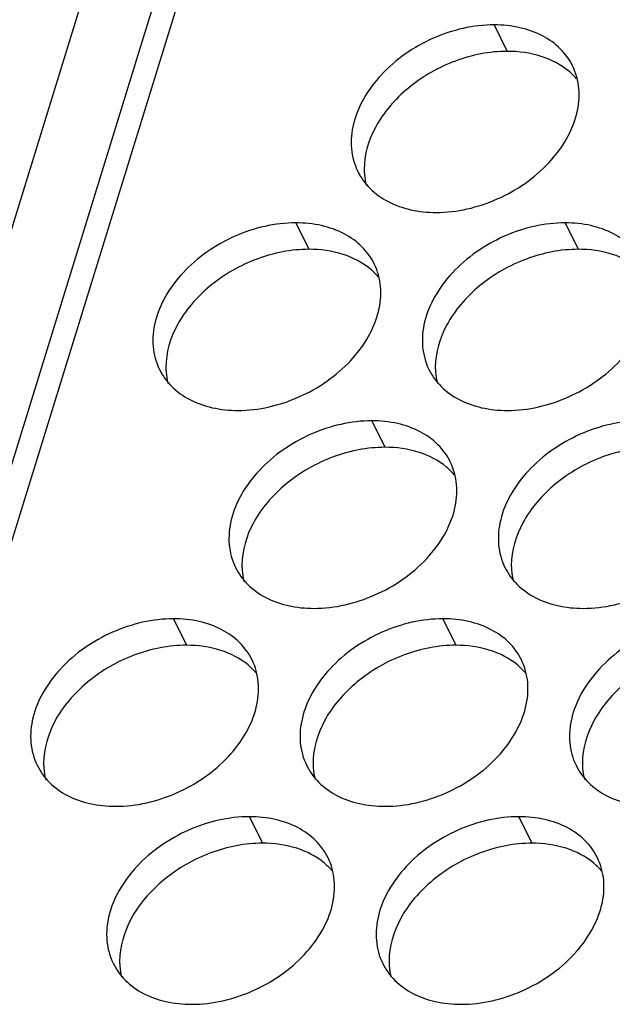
# Model space of a CAD drawing. Header units: millimetres. Extents: x 745 to 1756, y 7 to 641.
# Tile 21 of 29: x 1425 to 1436, y 361 to 379. Entities that reach past the tile are written whole.
import ezdxf

# ---------------------------------------------------------------- set-up
doc = ezdxf.new("R2010")
doc.units = ezdxf.units.MM
doc.header["$MEASUREMENT"] = 0
doc.layers.get('0').update_dxf_attribs({"lineweight": 0})

msp = doc.modelspace()

# ---------------------------------------------------------------- linework, layer by layer
at = {"color": 7, "lineweight": 25}
for p, q in [((1435.832, 411.054), (1421.534, 364.787)), ((1437.58, 410.846), (1423.541, 365.413)), ((1423.262, 365.935), (1437.06, 410.585)), ((1433.928, 379.356), (1434.172, 378.859)), ((1430.2, 375.635), (1430.444, 375.138)), ((1435.265, 375.635), (1435.509, 375.138)), ((1431.629, 371.915), (1431.873, 371.417)), ((1427.9, 368.194), (1428.144, 367.696)), ((1432.966, 368.194), (1433.21, 367.696)), ((1429.329, 364.473), (1429.573, 363.976)), ((1434.395, 364.473), (1434.639, 363.976))]:
    msp.add_line(p, q, dxfattribs=at)
for points, knots in [([(1433.928, 379.356), (1433.537, 379.356), (1433.144, 379.264), (1432.781, 379.104), (1432.414, 378.941), (1432.078, 378.71), (1431.807, 378.418), (1431.68, 378.282), (1431.568, 378.133), (1431.476, 377.971), (1431.392, 377.822), (1431.325, 377.663), (1431.284, 377.497), (1431.247, 377.344), (1431.232, 377.186), (1431.246, 377.029), (1431.259, 376.881), (1431.299, 376.735), (1431.364, 376.603)], [0, 0, 0, 0, 1, 1, 1, 2, 2, 2, 3, 3, 3, 4, 4, 4, 5, 5, 5, 6, 6, 6, 6]), ([(1435.404, 378.585), (1435.345, 378.703), (1435.266, 378.813), (1435.172, 378.907), (1435.073, 379.005), (1434.958, 379.087), (1434.835, 379.151), (1434.701, 379.221), (1434.558, 379.271), (1434.412, 379.304), (1434.253, 379.34), (1434.09, 379.356), (1433.928, 379.356)], [0, 0, 0, 0, 1, 1, 1, 2, 2, 2, 3, 3, 3, 4, 4, 4, 4]), ([(1434.172, 378.859), (1433.842, 378.859), (1433.511, 378.793), (1433.2, 378.677), (1432.878, 378.558), (1432.578, 378.387), (1432.315, 378.169), (1432.188, 378.065), (1432.071, 377.949), (1431.965, 377.824), (1431.865, 377.705), (1431.776, 377.578), (1431.701, 377.44), (1431.569, 377.195), (1431.483, 376.916), (1431.485, 376.64)], [0, 0, 0, 0, 1, 1, 1, 2, 2, 2, 3, 3, 3, 4, 4, 4, 5, 5, 5, 5]), ([(1435.33, 378.488), (1435.18, 378.612), (1435.002, 378.703), (1434.815, 378.764), (1434.607, 378.831), (1434.389, 378.859), (1434.172, 378.859)], [0, 0, 0, 0, 1, 1, 1, 2, 2, 2, 2]), ([(1432.839, 375.831), (1433.23, 375.831), (1433.624, 375.924), (1433.986, 376.084), (1434.353, 376.246), (1434.689, 376.477), (1434.96, 376.769), (1435.087, 376.905), (1435.2, 377.054), (1435.291, 377.216), (1435.376, 377.365), (1435.442, 377.524), (1435.483, 377.691), (1435.52, 377.843), (1435.535, 378.002), (1435.521, 378.158), (1435.508, 378.306), (1435.469, 378.452), (1435.404, 378.585)], [0, 0, 0, 0, 1, 1, 1, 2, 2, 2, 3, 3, 3, 4, 4, 4, 5, 5, 5, 6, 6, 6, 6]), ([(1431.364, 376.603), (1431.422, 376.484), (1431.501, 376.375), (1431.595, 376.281), (1431.694, 376.182), (1431.809, 376.101), (1431.933, 376.036), (1432.066, 375.966), (1432.209, 375.916), (1432.356, 375.883), (1432.514, 375.847), (1432.677, 375.831), (1432.839, 375.831)], [0, 0, 0, 0, 1, 1, 1, 2, 2, 2, 3, 3, 3, 4, 4, 4, 4]), ([(1431.485, 376.624), (1431.486, 376.6), (1431.487, 376.576), (1431.488, 376.551), (1431.494, 376.479), (1431.505, 376.408), (1431.523, 376.338)], [0, 0, 0, 0, 1, 1, 1, 2, 2, 2, 2]), ([(1430.2, 375.635), (1429.808, 375.635), (1429.415, 375.543), (1429.053, 375.383), (1428.685, 375.221), (1428.349, 374.989), (1428.078, 374.698), (1427.952, 374.561), (1427.839, 374.412), (1427.747, 374.25), (1427.663, 374.102), (1427.596, 373.942), (1427.556, 373.776), (1427.518, 373.623), (1427.503, 373.465), (1427.517, 373.308), (1427.53, 373.161), (1427.57, 373.014), (1427.635, 372.882)], [0, 0, 0, 0, 1, 1, 1, 2, 2, 2, 3, 3, 3, 4, 4, 4, 5, 5, 5, 6, 6, 6, 6]), ([(1431.675, 374.864), (1431.617, 374.982), (1431.537, 375.092), (1431.443, 375.186), (1431.344, 375.284), (1431.229, 375.366), (1431.106, 375.431), (1430.973, 375.5), (1430.83, 375.55), (1430.683, 375.583), (1430.524, 375.619), (1430.362, 375.635), (1430.2, 375.635)], [0, 0, 0, 0, 1, 1, 1, 2, 2, 2, 3, 3, 3, 4, 4, 4, 4]), ([(1435.265, 375.635), (1434.874, 375.635), (1434.481, 375.543), (1434.118, 375.383), (1433.751, 375.221), (1433.415, 374.989), (1433.144, 374.698), (1433.017, 374.561), (1432.905, 374.412), (1432.813, 374.25), (1432.729, 374.102), (1432.662, 373.942), (1432.621, 373.776), (1432.584, 373.623), (1432.569, 373.465), (1432.583, 373.308), (1432.596, 373.161), (1432.636, 373.014), (1432.701, 372.882)], [0, 0, 0, 0, 1, 1, 1, 2, 2, 2, 3, 3, 3, 4, 4, 4, 5, 5, 5, 6, 6, 6, 6]), ([(1436.741, 374.864), (1436.683, 374.982), (1436.603, 375.092), (1436.509, 375.186), (1436.41, 375.284), (1436.295, 375.366), (1436.172, 375.431), (1436.038, 375.5), (1435.895, 375.55), (1435.749, 375.583), (1435.59, 375.619), (1435.427, 375.635), (1435.265, 375.635)], [0, 0, 0, 0, 1, 1, 1, 2, 2, 2, 3, 3, 3, 4, 4, 4, 4]), ([(1430.444, 375.138), (1430.114, 375.138), (1429.782, 375.072), (1429.471, 374.956), (1429.15, 374.837), (1428.849, 374.666), (1428.586, 374.449), (1428.46, 374.344), (1428.342, 374.228), (1428.236, 374.103), (1428.136, 373.984), (1428.047, 373.857), (1427.973, 373.719), (1427.84, 373.474), (1427.754, 373.196), (1427.756, 372.919)], [0, 0, 0, 0, 1, 1, 1, 2, 2, 2, 3, 3, 3, 4, 4, 4, 5, 5, 5, 5]), ([(1431.601, 374.767), (1431.451, 374.891), (1431.273, 374.983), (1431.086, 375.043), (1430.879, 375.11), (1430.66, 375.138), (1430.444, 375.138)], [0, 0, 0, 0, 1, 1, 1, 2, 2, 2, 2]), ([(1435.509, 375.138), (1435.18, 375.138), (1434.848, 375.072), (1434.537, 374.956), (1434.215, 374.837), (1433.915, 374.666), (1433.652, 374.449), (1433.525, 374.344), (1433.408, 374.228), (1433.302, 374.103), (1433.202, 373.984), (1433.113, 373.857), (1433.038, 373.719), (1432.906, 373.474), (1432.82, 373.196), (1432.822, 372.919)], [0, 0, 0, 0, 1, 1, 1, 2, 2, 2, 3, 3, 3, 4, 4, 4, 5, 5, 5, 5]), ([(1436.667, 374.767), (1436.517, 374.891), (1436.339, 374.983), (1436.152, 375.043), (1435.944, 375.11), (1435.726, 375.138), (1435.509, 375.138)], [0, 0, 0, 0, 1, 1, 1, 2, 2, 2, 2]), ([(1429.11, 372.11), (1429.502, 372.11), (1429.895, 372.203), (1430.257, 372.363), (1430.625, 372.525), (1430.96, 372.757), (1431.232, 373.048), (1431.358, 373.184), (1431.471, 373.334), (1431.562, 373.495), (1431.647, 373.644), (1431.713, 373.804), (1431.754, 373.97), (1431.791, 374.122), (1431.807, 374.281), (1431.793, 374.437), (1431.779, 374.585), (1431.74, 374.731), (1431.675, 374.864)], [0, 0, 0, 0, 1, 1, 1, 2, 2, 2, 3, 3, 3, 4, 4, 4, 5, 5, 5, 6, 6, 6, 6]), ([(1434.176, 372.11), (1434.568, 372.11), (1434.961, 372.203), (1435.323, 372.363), (1435.691, 372.525), (1436.026, 372.757), (1436.297, 373.048), (1436.424, 373.184), (1436.537, 373.334), (1436.628, 373.495), (1436.713, 373.644), (1436.779, 373.804), (1436.82, 373.97), (1436.857, 374.122), (1436.872, 374.281), (1436.858, 374.437), (1436.845, 374.585), (1436.806, 374.731), (1436.741, 374.864)], [0, 0, 0, 0, 1, 1, 1, 2, 2, 2, 3, 3, 3, 4, 4, 4, 5, 5, 5, 6, 6, 6, 6]), ([(1427.756, 372.904), (1427.757, 372.879), (1427.758, 372.855), (1427.76, 372.83), (1427.765, 372.759), (1427.776, 372.687), (1427.794, 372.617)], [0, 0, 0, 0, 1, 1, 1, 2, 2, 2, 2]), ([(1432.822, 372.904), (1432.823, 372.879), (1432.824, 372.855), (1432.826, 372.83), (1432.831, 372.759), (1432.842, 372.687), (1432.86, 372.617)], [0, 0, 0, 0, 1, 1, 1, 2, 2, 2, 2]), ([(1427.635, 372.882), (1427.693, 372.763), (1427.772, 372.654), (1427.867, 372.56), (1427.965, 372.461), (1428.08, 372.38), (1428.204, 372.315), (1428.337, 372.246), (1428.48, 372.196), (1428.627, 372.162), (1428.785, 372.127), (1428.948, 372.11), (1429.11, 372.11)], [0, 0, 0, 0, 1, 1, 1, 2, 2, 2, 3, 3, 3, 4, 4, 4, 4]), ([(1432.701, 372.882), (1432.759, 372.763), (1432.838, 372.654), (1432.932, 372.56), (1433.031, 372.461), (1433.146, 372.38), (1433.27, 372.315), (1433.403, 372.246), (1433.546, 372.196), (1433.693, 372.162), (1433.851, 372.127), (1434.014, 372.11), (1434.176, 372.11)], [0, 0, 0, 0, 1, 1, 1, 2, 2, 2, 3, 3, 3, 4, 4, 4, 4]), ([(1431.629, 371.915), (1431.237, 371.915), (1430.844, 371.822), (1430.482, 371.662), (1430.114, 371.5), (1429.779, 371.268), (1429.507, 370.977), (1429.381, 370.841), (1429.268, 370.691), (1429.176, 370.53), (1429.092, 370.381), (1429.025, 370.221), (1428.985, 370.055), (1428.948, 369.903), (1428.932, 369.744), (1428.946, 369.588), (1428.96, 369.44), (1428.999, 369.294), (1429.064, 369.161)], [0, 0, 0, 0, 1, 1, 1, 2, 2, 2, 3, 3, 3, 4, 4, 4, 5, 5, 5, 6, 6, 6, 6]), ([(1433.104, 371.143), (1433.046, 371.262), (1432.966, 371.371), (1432.872, 371.465), (1432.773, 371.564), (1432.658, 371.645), (1432.535, 371.71), (1432.402, 371.779), (1432.259, 371.829), (1432.112, 371.863), (1431.954, 371.898), (1431.791, 371.915), (1431.629, 371.915)], [0, 0, 0, 0, 1, 1, 1, 2, 2, 2, 3, 3, 3, 4, 4, 4, 4]), ([(1436.695, 371.915), (1436.303, 371.915), (1435.91, 371.822), (1435.548, 371.662), (1435.18, 371.5), (1434.844, 371.268), (1434.573, 370.977), (1434.447, 370.841), (1434.334, 370.691), (1434.242, 370.53), (1434.158, 370.381), (1434.091, 370.221), (1434.051, 370.055), (1434.013, 369.903), (1433.998, 369.744), (1434.012, 369.588), (1434.025, 369.44), (1434.065, 369.294), (1434.13, 369.161)], [0, 0, 0, 0, 1, 1, 1, 2, 2, 2, 3, 3, 3, 4, 4, 4, 5, 5, 5, 6, 6, 6, 6]), ([(1431.873, 371.417), (1431.543, 371.417), (1431.212, 371.351), (1430.9, 371.235), (1430.579, 371.116), (1430.278, 370.945), (1430.015, 370.728), (1429.889, 370.623), (1429.771, 370.507), (1429.665, 370.382), (1429.565, 370.264), (1429.476, 370.136), (1429.402, 369.999), (1429.269, 369.753), (1429.184, 369.475), (1429.185, 369.199)], [0, 0, 0, 0, 1, 1, 1, 2, 2, 2, 3, 3, 3, 4, 4, 4, 5, 5, 5, 5]), ([(1433.03, 371.046), (1432.88, 371.171), (1432.702, 371.262), (1432.516, 371.322), (1432.308, 371.389), (1432.089, 371.417), (1431.873, 371.417)], [0, 0, 0, 0, 1, 1, 1, 2, 2, 2, 2]), ([(1436.939, 371.417), (1436.609, 371.417), (1436.277, 371.351), (1435.966, 371.235), (1435.645, 371.116), (1435.344, 370.945), (1435.081, 370.728), (1434.955, 370.623), (1434.837, 370.507), (1434.731, 370.382), (1434.631, 370.264), (1434.542, 370.136), (1434.468, 369.999), (1434.335, 369.753), (1434.249, 369.475), (1434.251, 369.199)], [0, 0, 0, 0, 1, 1, 1, 2, 2, 2, 3, 3, 3, 4, 4, 4, 5, 5, 5, 5]), ([(1430.539, 368.39), (1430.931, 368.39), (1431.324, 368.482), (1431.686, 368.642), (1432.054, 368.804), (1432.39, 369.036), (1432.661, 369.327), (1432.787, 369.464), (1432.9, 369.613), (1432.992, 369.774), (1433.076, 369.923), (1433.143, 370.083), (1433.183, 370.249), (1433.22, 370.402), (1433.236, 370.56), (1433.222, 370.717), (1433.208, 370.864), (1433.169, 371.011), (1433.104, 371.143)], [0, 0, 0, 0, 1, 1, 1, 2, 2, 2, 3, 3, 3, 4, 4, 4, 5, 5, 5, 6, 6, 6, 6]), ([(1435.605, 368.39), (1435.997, 368.39), (1436.39, 368.482), (1436.752, 368.642), (1437.12, 368.804), (1437.455, 369.036), (1437.727, 369.327), (1437.853, 369.464), (1437.966, 369.613), (1438.057, 369.774), (1438.142, 369.923), (1438.208, 370.083), (1438.249, 370.249), (1438.286, 370.402), (1438.302, 370.56), (1438.288, 370.717), (1438.274, 370.864), (1438.235, 371.011), (1438.17, 371.143)], [0, 0, 0, 0, 1, 1, 1, 2, 2, 2, 3, 3, 3, 4, 4, 4, 5, 5, 5, 6, 6, 6, 6]), ([(1429.064, 369.161), (1429.122, 369.042), (1429.202, 368.933), (1429.296, 368.839), (1429.395, 368.741), (1429.51, 368.659), (1429.633, 368.594), (1429.766, 368.525), (1429.909, 368.475), (1430.056, 368.442), (1430.214, 368.406), (1430.377, 368.39), (1430.539, 368.39)], [0, 0, 0, 0, 1, 1, 1, 2, 2, 2, 3, 3, 3, 4, 4, 4, 4]), ([(1429.186, 369.183), (1429.186, 369.158), (1429.187, 369.134), (1429.189, 369.11), (1429.194, 369.038), (1429.205, 368.966), (1429.223, 368.897)], [0, 0, 0, 0, 1, 1, 1, 2, 2, 2, 2]), ([(1434.13, 369.161), (1434.188, 369.042), (1434.267, 368.933), (1434.362, 368.839), (1434.46, 368.741), (1434.575, 368.659), (1434.699, 368.594), (1434.832, 368.525), (1434.975, 368.475), (1435.122, 368.442), (1435.28, 368.406), (1435.443, 368.39), (1435.605, 368.39)], [0, 0, 0, 0, 1, 1, 1, 2, 2, 2, 3, 3, 3, 4, 4, 4, 4]), ([(1434.251, 369.183), (1434.252, 369.158), (1434.253, 369.134), (1434.255, 369.11), (1434.26, 369.038), (1434.271, 368.966), (1434.289, 368.897)], [0, 0, 0, 0, 1, 1, 1, 2, 2, 2, 2]), ([(1427.9, 368.194), (1427.508, 368.194), (1427.115, 368.101), (1426.753, 367.941), (1426.385, 367.779), (1426.05, 367.547), (1425.779, 367.256), (1425.652, 367.12), (1425.539, 366.971), (1425.448, 366.809), (1425.363, 366.66), (1425.297, 366.501), (1425.256, 366.334), (1425.219, 366.182), (1425.204, 366.023), (1425.218, 365.867), (1425.231, 365.719), (1425.27, 365.573), (1425.335, 365.44)], [0, 0, 0, 0, 1, 1, 1, 2, 2, 2, 3, 3, 3, 4, 4, 4, 5, 5, 5, 6, 6, 6, 6]), ([(1429.375, 367.422), (1429.317, 367.541), (1429.238, 367.65), (1429.143, 367.744), (1429.045, 367.843), (1428.93, 367.924), (1428.806, 367.989), (1428.673, 368.059), (1428.53, 368.109), (1428.383, 368.142), (1428.225, 368.178), (1428.062, 368.194), (1427.9, 368.194)], [0, 0, 0, 0, 1, 1, 1, 2, 2, 2, 3, 3, 3, 4, 4, 4, 4]), ([(1432.966, 368.194), (1432.574, 368.194), (1432.181, 368.101), (1431.819, 367.941), (1431.451, 367.779), (1431.116, 367.547), (1430.844, 367.256), (1430.718, 367.12), (1430.605, 366.971), (1430.513, 366.809), (1430.429, 366.66), (1430.362, 366.501), (1430.322, 366.334), (1430.285, 366.182), (1430.269, 366.023), (1430.283, 365.867), (1430.297, 365.719), (1430.336, 365.573), (1430.401, 365.44)], [0, 0, 0, 0, 1, 1, 1, 2, 2, 2, 3, 3, 3, 4, 4, 4, 5, 5, 5, 6, 6, 6, 6]), ([(1434.441, 367.422), (1434.383, 367.541), (1434.303, 367.65), (1434.209, 367.744), (1434.111, 367.843), (1433.996, 367.924), (1433.872, 367.989), (1433.739, 368.059), (1433.596, 368.109), (1433.449, 368.142), (1433.291, 368.178), (1433.128, 368.194), (1432.966, 368.194)], [0, 0, 0, 0, 1, 1, 1, 2, 2, 2, 3, 3, 3, 4, 4, 4, 4]), ([(1438.032, 368.194), (1437.64, 368.194), (1437.247, 368.101), (1436.885, 367.941), (1436.517, 367.779), (1436.181, 367.547), (1435.91, 367.256), (1435.784, 367.12), (1435.671, 366.971), (1435.579, 366.809), (1435.495, 366.66), (1435.428, 366.501), (1435.388, 366.334), (1435.35, 366.182), (1435.335, 366.023), (1435.349, 365.867), (1435.363, 365.719), (1435.402, 365.573), (1435.467, 365.44)], [0, 0, 0, 0, 1, 1, 1, 2, 2, 2, 3, 3, 3, 4, 4, 4, 5, 5, 5, 6, 6, 6, 6]), ([(1428.144, 367.696), (1427.814, 367.696), (1427.483, 367.63), (1427.171, 367.515), (1426.85, 367.396), (1426.549, 367.224), (1426.287, 367.007), (1426.16, 366.902), (1426.042, 366.787), (1425.936, 366.661), (1425.836, 366.543), (1425.747, 366.416), (1425.673, 366.278), (1425.541, 366.032), (1425.455, 365.754), (1425.457, 365.478)], [0, 0, 0, 0, 1, 1, 1, 2, 2, 2, 3, 3, 3, 4, 4, 4, 5, 5, 5, 5]), ([(1429.301, 367.326), (1429.151, 367.45), (1428.973, 367.541), (1428.787, 367.601), (1428.579, 367.668), (1428.361, 367.696), (1428.144, 367.696)], [0, 0, 0, 0, 1, 1, 1, 2, 2, 2, 2]), ([(1433.21, 367.696), (1432.88, 367.696), (1432.549, 367.63), (1432.237, 367.515), (1431.916, 367.396), (1431.615, 367.224), (1431.353, 367.007), (1431.226, 366.902), (1431.108, 366.787), (1431.002, 366.661), (1430.902, 366.543), (1430.813, 366.416), (1430.739, 366.278), (1430.606, 366.032), (1430.521, 365.754), (1430.522, 365.478)], [0, 0, 0, 0, 1, 1, 1, 2, 2, 2, 3, 3, 3, 4, 4, 4, 5, 5, 5, 5]), ([(1434.367, 367.326), (1434.217, 367.45), (1434.039, 367.541), (1433.853, 367.601), (1433.645, 367.668), (1433.426, 367.696), (1433.21, 367.696)], [0, 0, 0, 0, 1, 1, 1, 2, 2, 2, 2]), ([(1438.276, 367.696), (1437.946, 367.696), (1437.615, 367.63), (1437.303, 367.515), (1436.982, 367.396), (1436.681, 367.224), (1436.418, 367.007), (1436.292, 366.902), (1436.174, 366.787), (1436.068, 366.661), (1435.968, 366.543), (1435.879, 366.416), (1435.805, 366.278), (1435.672, 366.032), (1435.587, 365.754), (1435.588, 365.478)], [0, 0, 0, 0, 1, 1, 1, 2, 2, 2, 3, 3, 3, 4, 4, 4, 5, 5, 5, 5]), ([(1426.811, 364.669), (1427.202, 364.669), (1427.595, 364.761), (1427.958, 364.921), (1428.325, 365.084), (1428.661, 365.315), (1428.932, 365.607), (1429.059, 365.743), (1429.171, 365.892), (1429.263, 366.054), (1429.347, 366.202), (1429.414, 366.362), (1429.454, 366.528), (1429.492, 366.681), (1429.507, 366.839), (1429.493, 366.996), (1429.48, 367.143), (1429.44, 367.29), (1429.375, 367.422)], [0, 0, 0, 0, 1, 1, 1, 2, 2, 2, 3, 3, 3, 4, 4, 4, 5, 5, 5, 6, 6, 6, 6]), ([(1431.876, 364.669), (1432.268, 364.669), (1432.661, 364.761), (1433.023, 364.921), (1433.391, 365.084), (1433.727, 365.315), (1433.998, 365.607), (1434.124, 365.743), (1434.237, 365.892), (1434.329, 366.054), (1434.413, 366.202), (1434.48, 366.362), (1434.52, 366.528), (1434.557, 366.681), (1434.573, 366.839), (1434.559, 366.996), (1434.545, 367.143), (1434.506, 367.29), (1434.441, 367.422)], [0, 0, 0, 0, 1, 1, 1, 2, 2, 2, 3, 3, 3, 4, 4, 4, 5, 5, 5, 6, 6, 6, 6]), ([(1425.335, 365.44), (1425.393, 365.322), (1425.473, 365.212), (1425.567, 365.118), (1425.666, 365.02), (1425.781, 364.938), (1425.904, 364.874), (1426.037, 364.804), (1426.18, 364.754), (1426.327, 364.721), (1426.486, 364.685), (1426.649, 364.669), (1426.811, 364.669)], [0, 0, 0, 0, 1, 1, 1, 2, 2, 2, 3, 3, 3, 4, 4, 4, 4]), ([(1425.457, 365.462), (1425.457, 365.438), (1425.458, 365.413), (1425.46, 365.389), (1425.465, 365.317), (1425.477, 365.246), (1425.494, 365.176)], [0, 0, 0, 0, 1, 1, 1, 2, 2, 2, 2]), ([(1430.401, 365.44), (1430.459, 365.322), (1430.539, 365.212), (1430.633, 365.118), (1430.732, 365.02), (1430.847, 364.938), (1430.97, 364.874), (1431.103, 364.804), (1431.246, 364.754), (1431.393, 364.721), (1431.552, 364.685), (1431.714, 364.669), (1431.876, 364.669)], [0, 0, 0, 0, 1, 1, 1, 2, 2, 2, 3, 3, 3, 4, 4, 4, 4]), ([(1430.523, 365.462), (1430.523, 365.438), (1430.524, 365.413), (1430.526, 365.389), (1430.531, 365.317), (1430.542, 365.246), (1430.56, 365.176)], [0, 0, 0, 0, 1, 1, 1, 2, 2, 2, 2]), ([(1435.467, 365.44), (1435.525, 365.322), (1435.605, 365.212), (1435.699, 365.118), (1435.797, 365.02), (1435.912, 364.938), (1436.036, 364.874), (1436.169, 364.804), (1436.312, 364.754), (1436.459, 364.721), (1436.617, 364.685), (1436.78, 364.669), (1436.942, 364.669)], [0, 0, 0, 0, 1, 1, 1, 2, 2, 2, 3, 3, 3, 4, 4, 4, 4]), ([(1435.588, 365.462), (1435.589, 365.438), (1435.59, 365.413), (1435.592, 365.389), (1435.597, 365.317), (1435.608, 365.246), (1435.626, 365.176)], [0, 0, 0, 0, 1, 1, 1, 2, 2, 2, 2]), ([(1429.329, 364.473), (1428.938, 364.473), (1428.544, 364.38), (1428.182, 364.22), (1427.815, 364.058), (1427.479, 363.827), (1427.208, 363.535), (1427.081, 363.399), (1426.968, 363.25), (1426.877, 363.088), (1426.792, 362.939), (1426.726, 362.78), (1426.685, 362.613), (1426.648, 362.461), (1426.633, 362.303), (1426.647, 362.146), (1426.66, 361.998), (1426.699, 361.852), (1426.764, 361.72)], [0, 0, 0, 0, 1, 1, 1, 2, 2, 2, 3, 3, 3, 4, 4, 4, 5, 5, 5, 6, 6, 6, 6]), ([(1430.804, 363.701), (1430.746, 363.82), (1430.667, 363.93), (1430.573, 364.023), (1430.474, 364.122), (1430.359, 364.204), (1430.235, 364.268), (1430.102, 364.338), (1429.959, 364.388), (1429.812, 364.421), (1429.654, 364.457), (1429.491, 364.473), (1429.329, 364.473)], [0, 0, 0, 0, 1, 1, 1, 2, 2, 2, 3, 3, 3, 4, 4, 4, 4]), ([(1434.395, 364.473), (1434.003, 364.473), (1433.61, 364.38), (1433.248, 364.22), (1432.88, 364.058), (1432.545, 363.827), (1432.274, 363.535), (1432.147, 363.399), (1432.034, 363.25), (1431.943, 363.088), (1431.858, 362.939), (1431.792, 362.78), (1431.751, 362.613), (1431.714, 362.461), (1431.699, 362.303), (1431.713, 362.146), (1431.726, 361.998), (1431.765, 361.852), (1431.83, 361.72)], [0, 0, 0, 0, 1, 1, 1, 2, 2, 2, 3, 3, 3, 4, 4, 4, 5, 5, 5, 6, 6, 6, 6]), ([(1435.87, 363.701), (1435.812, 363.82), (1435.733, 363.93), (1435.638, 364.023), (1435.54, 364.122), (1435.425, 364.204), (1435.301, 364.268), (1435.168, 364.338), (1435.025, 364.388), (1434.878, 364.421), (1434.72, 364.457), (1434.557, 364.473), (1434.395, 364.473)], [0, 0, 0, 0, 1, 1, 1, 2, 2, 2, 3, 3, 3, 4, 4, 4, 4]), ([(1429.573, 363.976), (1429.243, 363.976), (1428.912, 363.909), (1428.6, 363.794), (1428.279, 363.675), (1427.978, 363.503), (1427.716, 363.286), (1427.589, 363.181), (1427.471, 363.066), (1427.366, 362.941), (1427.266, 362.822), (1427.176, 362.695), (1427.102, 362.557), (1426.97, 362.312), (1426.884, 362.033), (1426.886, 361.757)], [0, 0, 0, 0, 1, 1, 1, 2, 2, 2, 3, 3, 3, 4, 4, 4, 5, 5, 5, 5]), ([(1430.73, 363.605), (1430.581, 363.729), (1430.403, 363.82), (1430.216, 363.88), (1430.008, 363.947), (1429.79, 363.976), (1429.573, 363.976)], [0, 0, 0, 0, 1, 1, 1, 2, 2, 2, 2]), ([(1434.639, 363.976), (1434.309, 363.976), (1433.978, 363.909), (1433.666, 363.794), (1433.345, 363.675), (1433.044, 363.503), (1432.782, 363.286), (1432.655, 363.181), (1432.537, 363.066), (1432.431, 362.941), (1432.331, 362.822), (1432.242, 362.695), (1432.168, 362.557), (1432.036, 362.312), (1431.95, 362.033), (1431.952, 361.757)], [0, 0, 0, 0, 1, 1, 1, 2, 2, 2, 3, 3, 3, 4, 4, 4, 5, 5, 5, 5]), ([(1435.796, 363.605), (1435.646, 363.729), (1435.468, 363.82), (1435.282, 363.88), (1435.074, 363.947), (1434.856, 363.976), (1434.639, 363.976)], [0, 0, 0, 0, 1, 1, 1, 2, 2, 2, 2]), ([(1428.24, 360.948), (1428.631, 360.948), (1429.024, 361.041), (1429.387, 361.201), (1429.754, 361.363), (1430.09, 361.594), (1430.361, 361.886), (1430.488, 362.022), (1430.6, 362.171), (1430.692, 362.333), (1430.776, 362.482), (1430.843, 362.641), (1430.884, 362.807), (1430.921, 362.96), (1430.936, 363.118), (1430.922, 363.275), (1430.909, 363.423), (1430.869, 363.569), (1430.804, 363.701)], [0, 0, 0, 0, 1, 1, 1, 2, 2, 2, 3, 3, 3, 4, 4, 4, 5, 5, 5, 6, 6, 6, 6]), ([(1433.306, 360.948), (1433.697, 360.948), (1434.09, 361.041), (1434.453, 361.201), (1434.82, 361.363), (1435.156, 361.594), (1435.427, 361.886), (1435.554, 362.022), (1435.666, 362.171), (1435.758, 362.333), (1435.842, 362.482), (1435.909, 362.641), (1435.949, 362.807), (1435.987, 362.96), (1436.002, 363.118), (1435.988, 363.275), (1435.975, 363.423), (1435.935, 363.569), (1435.87, 363.701)], [0, 0, 0, 0, 1, 1, 1, 2, 2, 2, 3, 3, 3, 4, 4, 4, 5, 5, 5, 6, 6, 6, 6]), ([(1426.764, 361.72), (1426.823, 361.601), (1426.902, 361.491), (1426.996, 361.398), (1427.095, 361.299), (1427.21, 361.217), (1427.333, 361.153), (1427.467, 361.083), (1427.61, 361.033), (1427.756, 361), (1427.915, 360.964), (1428.078, 360.948), (1428.24, 360.948)], [0, 0, 0, 0, 1, 1, 1, 2, 2, 2, 3, 3, 3, 4, 4, 4, 4]), ([(1426.886, 361.741), (1426.886, 361.717), (1426.887, 361.692), (1426.889, 361.668), (1426.895, 361.596), (1426.906, 361.525), (1426.923, 361.455)], [0, 0, 0, 0, 1, 1, 1, 2, 2, 2, 2]), ([(1431.83, 361.72), (1431.888, 361.601), (1431.968, 361.491), (1432.062, 361.398), (1432.161, 361.299), (1432.276, 361.217), (1432.399, 361.153), (1432.532, 361.083), (1432.675, 361.033), (1432.822, 361), (1432.981, 360.964), (1433.144, 360.948), (1433.306, 360.948)], [0, 0, 0, 0, 1, 1, 1, 2, 2, 2, 3, 3, 3, 4, 4, 4, 4]), ([(1431.952, 361.741), (1431.952, 361.717), (1431.953, 361.692), (1431.955, 361.668), (1431.96, 361.596), (1431.972, 361.525), (1431.989, 361.455)], [0, 0, 0, 0, 1, 1, 1, 2, 2, 2, 2])]:
    msp.add_open_spline(points, degree=3, knots=knots, dxfattribs=at)
for points in [[(1435.478, 378.343), (1435.433, 378.395), (1435.383, 378.444), (1435.33, 378.488)], [(1431.485, 376.64), (1431.485, 376.635), (1431.485, 376.63), (1431.485, 376.624)], [(1431.749, 374.622), (1431.704, 374.674), (1431.654, 374.723), (1431.601, 374.767)], [(1427.756, 372.919), (1427.756, 372.914), (1427.756, 372.909), (1427.756, 372.904)], [(1432.822, 372.919), (1432.822, 372.914), (1432.822, 372.909), (1432.822, 372.904)], [(1433.179, 370.901), (1433.133, 370.953), (1433.083, 371.002), (1433.03, 371.046)], [(1429.185, 369.199), (1429.185, 369.193), (1429.185, 369.188), (1429.186, 369.183)], [(1434.251, 369.199), (1434.251, 369.193), (1434.251, 369.188), (1434.251, 369.183)], [(1429.45, 367.18), (1429.404, 367.233), (1429.355, 367.281), (1429.301, 367.326)], [(1434.516, 367.18), (1434.47, 367.233), (1434.42, 367.281), (1434.367, 367.326)], [(1425.457, 365.478), (1425.457, 365.473), (1425.457, 365.467), (1425.457, 365.462)], [(1430.522, 365.478), (1430.522, 365.473), (1430.522, 365.467), (1430.523, 365.462)], [(1435.588, 365.478), (1435.588, 365.473), (1435.588, 365.467), (1435.588, 365.462)], [(1430.879, 363.459), (1430.833, 363.512), (1430.784, 363.56), (1430.73, 363.605)], [(1435.945, 363.459), (1435.899, 363.512), (1435.85, 363.56), (1435.796, 363.605)], [(1426.886, 361.757), (1426.886, 361.752), (1426.886, 361.746), (1426.886, 361.741)], [(1431.952, 361.757), (1431.952, 361.752), (1431.952, 361.746), (1431.952, 361.741)]]:
    msp.add_open_spline(points, degree=3, dxfattribs=at)

doc.saveas('drawing.dxf')
